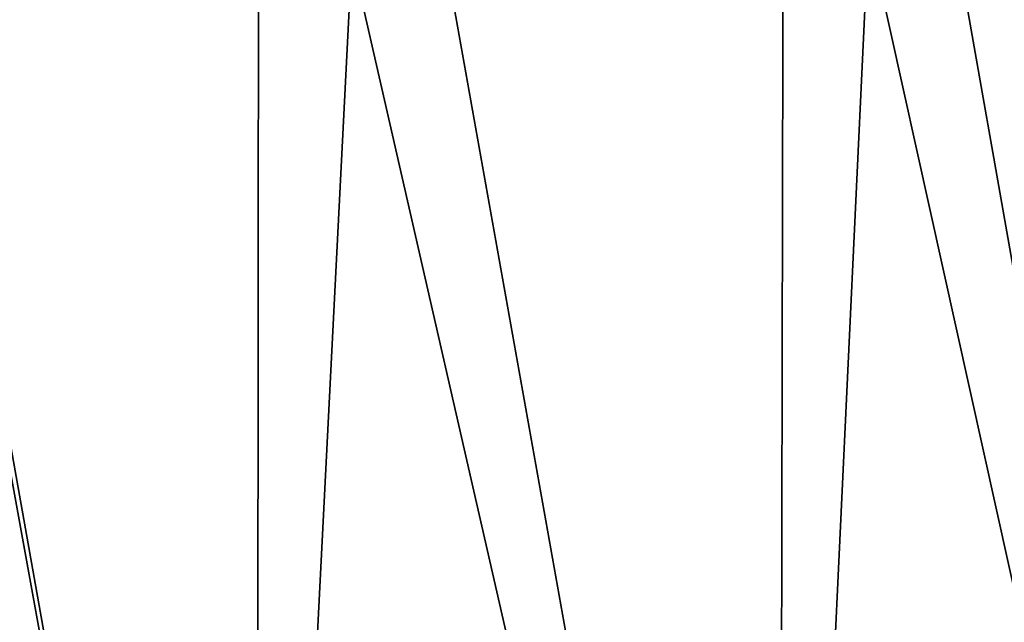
# Model space of a CAD drawing. Header units: millimetres. Extents: x -125 to 125, y -51 to 12.
# Tile 36 of 58: x 8 to 34, y -19 to -3. Entities that reach past the tile are written whole.
import ezdxf

# ---------------------------------------------------------------- set-up
doc = ezdxf.new("R2010")
doc.units = ezdxf.units.MM
doc.header["$LTSCALE"] = 65.185185
doc.layers.add('117', color=7, linetype='CONTINUOUS')
doc.layers.add('118', color=7, linetype='CONTINUOUS')

msp = doc.modelspace()

# ---------------------------------------------------------------- linework, layer by layer
at = {"layer": '117', "color": 1, "linetype": 'Continuous'}
for points in [[(0, -51.02, 124.476), (13.937, -51.02, 123.694), (0, 9, 125), (0, -51.02, 124.476)], [(0, 9, 125), (13.937, -51.02, 123.694), (13.996, 9, 124.214), (0, 9, 125)], [(13.937, -51.02, 123.694), (27.699, -51.02, 121.355), (13.996, 9, 124.214), (13.937, -51.02, 123.694)], [(13.996, 9, 124.214), (27.699, -51.02, 121.355), (27.815, 9, 121.866), (13.996, 9, 124.214)], [(27.699, -51.02, 121.355), (41.112, -51.02, 117.491), (27.815, 9, 121.866), (27.699, -51.02, 121.355)], [(27.815, 9, 121.866), (41.112, -51.02, 117.491), (41.285, 9, 117.985), (27.815, 9, 121.866)]]:
    msp.add_3dface(points, dxfattribs=at)
at = {"layer": '118', "color": 1, "linetype": 'Continuous'}
for points in [[(3.25, 9, -124.958), (13.937, -51.02, -123.694), (3.215, 8, -124.95), (3.25, 9, -124.958)], [(16.99, 9, -123.84), (13.937, -51.02, -123.694), (3.25, 9, -124.958), (16.99, 9, -123.84)], [(27.699, -51.02, -121.355), (13.937, -51.02, -123.694), (16.99, 9, -123.84), (27.699, -51.02, -121.355)], [(30.524, 9, -121.216), (27.699, -51.02, -121.355), (16.99, 9, -123.84), (30.524, 9, -121.216)], [(41.112, -51.02, -117.491), (27.699, -51.02, -121.355), (30.524, 9, -121.216), (41.112, -51.02, -117.491)], [(43.687, 9, -117.117), (41.112, -51.02, -117.491), (30.524, 9, -121.216), (43.687, 9, -117.117)], [(13.937, -51.02, -123.694), (0, -51.02, -124.476), (3.215, 8, -124.95), (13.937, -51.02, -123.694)]]:
    msp.add_3dface(points, dxfattribs=at)

doc.saveas('drawing.dxf')
